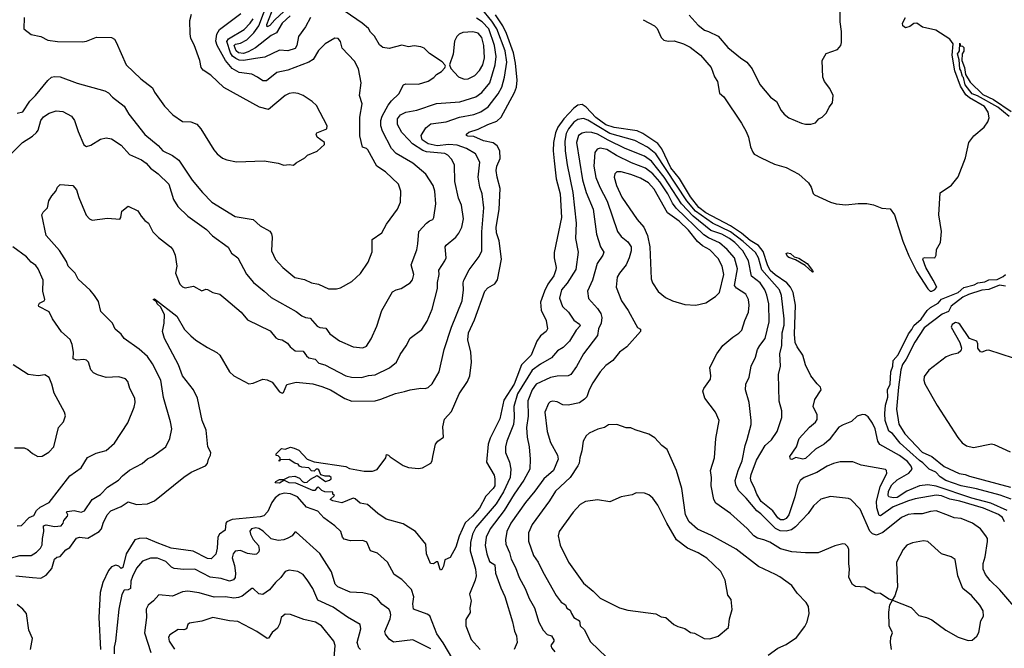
# Model space of a CAD drawing. Extents: x 1245515 to 1420776, y 606314 to 671314.
# Tile 98 of 256: x 1313833 to 1320926, y 635634 to 640160. Entities that reach past the tile are written whole.
import ezdxf

# ---------------------------------------------------------------- set-up
doc = ezdxf.new("R2010")
doc.units = 0

msp = doc.modelspace()

# ---------------------------------------------------------------- linework, layer by layer
at = {"layer": '0CON10XD'}
for points in [[(1315781.6, 640188.4), (1315725, 640134.6), (1315683.6, 640066.4), (1315645.5, 640045), (1315531.9, 639958.1), (1315477.9, 639927.9), (1315445, 639916.8), (1315410.5, 639920.5), (1315392.9, 639935), (1315378, 639975), (1315387.4, 639982.6), (1315425, 639991), (1315469, 640015), (1315520.3, 640065), (1315556.7, 640115), (1315650.7, 640365)], [(1313805, 636155.6), (1313925, 636143.3), (1313985, 636139.5), (1314025, 636160), (1314065, 636209.4), (1314085, 636275.8), (1314100.3, 636289.7), (1314125, 636296), (1314165, 636342), (1314195, 636360.8), (1314241.8, 636428.2), (1314265, 636434.5), (1314325, 636426.2), (1314405.5, 636474.5), (1314423.3, 636495), (1314435.3, 636535), (1314464.3, 636595), (1314490, 636625), (1314564, 636656), (1314615, 636688.9), (1314675, 636669), (1314755, 636675.3), (1314804.4, 636695), (1315015, 636865.4), (1315068.6, 636901.4), (1315171.3, 636948.7), (1315186, 636965), (1315192.5, 636995), (1315208.6, 637025), (1315210, 637045), (1315189.5, 637085), (1315175.6, 637205), (1315148.8, 637275), (1315115, 637434.2), (1315084.6, 637495), (1315006.4, 637595), (1314977.3, 637675), (1314875.7, 637865), (1314862.5, 637915), (1314873.9, 637976.1), (1314875.8, 638035), (1314849.9, 638089.9), (1314824.5, 638115), (1314818.8, 638128.8), (1314794.1, 638145.9), (1314805, 638150), (1314965, 638026), (1315020.3, 637930.3), (1315065, 637884.4), (1315103, 637853), (1315185, 637799.5), (1315253.9, 637763.9), (1315275.3, 637745.3), (1315343.8, 637623.8), (1315375, 637595.8), (1315485, 637538.6), (1315515, 637542), (1315585, 637570.8), (1315616.6, 637566.6), (1315651.2, 637551.2), (1315705, 637481.2), (1315725, 637470), (1315732.5, 637475), (1315757, 637533), (1315825, 637550), (1315945, 637539.1), (1316009.5, 637519.5), (1316072.5, 637495), (1316175, 637431.8), (1316225, 637412.2), (1316395, 637416.5), (1316435, 637426.7), (1316540.7, 637469.3), (1316606.4, 637483.6), (1316645, 637495.6), (1316722.6, 637507.4), (1316755, 637505.7), (1316775, 637512.5), (1316805, 637538.8), (1316854.5, 637625), (1316892.2, 637785), (1316943.7, 637945), (1317021.3, 638135), (1317029.6, 638215), (1317026.9, 638265), (1317032.9, 638285), (1317070.7, 638359.3), (1317144.4, 638455), (1317163.1, 638495), (1317163.5, 638633.5), (1317176.8, 638805), (1317164, 638905), (1317148.2, 638955), (1317136.7, 639025), (1317147.5, 639135), (1317115.7, 639195), (1317052.8, 639232.8), (1316985, 639256.6), (1316925, 639262.3), (1316840.7, 639250.7), (1316775.6, 639265), (1316733.3, 639295), (1316725.3, 639325), (1316759.5, 639380.5), (1316795, 639411.1), (1316905, 639423.4), (1317001, 639459), (1317105, 639476.8), (1317155, 639496.4), (1317208.7, 639531.3), (1317280.8, 639625), (1317305.7, 639675), (1317326.1, 639745), (1317341.4, 639855), (1317331, 639935), (1317270.3, 640095), (1317235, 640149.6), (1317161.2, 640241.2)], [(1315735, 640217.7), (1315670.5, 640159.5), (1315635, 640118.8), (1315615, 640108.1), (1315614.4, 640125), (1315665.2, 640255)], [(1318655, 640192.5), (1318720.2, 640120.2), (1318766.7, 640083.3), (1318795.5, 640075.5), (1318865, 640040.8), (1318935, 639960.8), (1319025, 639885.8), (1319072, 639855), (1319110.8, 639805), (1319165, 639694), (1319241.3, 639601.3), (1319285, 639570), (1319318.8, 639505), (1319340.3, 639480.3), (1319375, 639453.8), (1319465, 639413.8), (1319495, 639406.7), (1319533, 639407), (1319565, 639417.5), (1319590, 639445), (1319613, 639457), (1319645, 639490), (1319665, 639530), (1319689.3, 639560.7), (1319692.5, 639615), (1319670, 639665), (1319630, 639715), (1319618.8, 639745), (1319613.3, 639865), (1319643.6, 639916.4), (1319723.6, 639946.4), (1319748.8, 639975), (1319753.8, 639995), (1319753.3, 640075), (1319744.4, 640145), (1319744.1, 640235.9)], [(1313775, 636285.4), (1313835, 636303.1), (1313915, 636302.1), (1313955, 636326.5), (1313983.5, 636355), (1313995, 636378.8), (1313996.3, 636425), (1314007.3, 636475), (1314005, 636515.4), (1314025, 636522.1), (1314085, 636511.1), (1314130.8, 636515), (1314146.9, 636535), (1314150, 636555), (1314178, 636585), (1314180, 636595), (1314170.8, 636615), (1314175, 636619.2), (1314225, 636626.7), (1314275, 636614.8), (1314300.6, 636625), (1314356, 636705), (1314415, 636742), (1314466.7, 636795), (1314546.1, 636843.9), (1314574.7, 636875.3), (1314625, 636915.6), (1314715.4, 636964.6), (1314755, 636999.2), (1314788.8, 637015), (1314885.7, 637085), (1314915.7, 637145), (1314928.2, 637215), (1314919.5, 637265), (1314869.8, 637439.8), (1314848.9, 637565), (1314791.1, 637681.1), (1314755, 637734), (1314695, 637787.5), (1314585.4, 637865.4), (1314565, 637896), (1314521.7, 637931.7), (1314501.4, 637975), (1314418.9, 638058.9), (1314400.2, 638130.2), (1314371.4, 638175), (1314341.7, 638211.7), (1314255, 638291.2), (1314232, 638335), (1314182.9, 638385), (1314169.7, 638419.7), (1314118.9, 638498.9), (1314024, 638605), (1313993.8, 638755), (1314001.2, 638775), (1314034, 638805), (1314044, 638855), (1314065, 638892.5), (1314093.8, 638925), (1314106.2, 638955), (1314125, 638973.3), (1314215, 638966), (1314242.9, 638935), (1314259.1, 638879.1), (1314311.7, 638751.7), (1314335, 638726), (1314355, 638717.5), (1314465, 638730.6), (1314555, 638724), (1314562, 638735), (1314569.3, 638780.7), (1314615, 638817.5), (1314685, 638783.3), (1314708, 638745), (1314735, 638713.3), (1314760, 638695), (1314793.4, 638633.4), (1314832.6, 638592.6), (1314918.8, 638525), (1314936, 638505), (1314954.1, 638464.1), (1314965.7, 638385), (1314956, 638335), (1314987.5, 638255), (1315005, 638237.5), (1315025, 638230), (1315085, 638241.2), (1315145, 638206.7), (1315175, 638220), (1315185, 638217.5), (1315225, 638196.7), (1315275, 638183.8), (1315318.2, 638148.2), (1315428, 638055), (1315475, 637998), (1315638.7, 637918.7), (1315678.6, 637868.6), (1315695, 637859.2), (1315725, 637855.8), (1315761.5, 637831.5), (1315782, 637805), (1315818.8, 637775), (1315875, 637774.4), (1315899.2, 637739.2), (1315916, 637726), (1315961.2, 637715), (1315988.1, 637688.1), (1316032.5, 637675), (1316182, 637595), (1316222.5, 637585), (1316295, 637584.5), (1316345, 637597.8), (1316395, 637602.5), (1316497.1, 637652.9), (1316546.9, 637695), (1316575, 637750), (1316618.5, 637811.5), (1316645, 637866.2), (1316730.2, 637929.8), (1316769.5, 637990.5), (1316803.6, 638075), (1316842.1, 638225), (1316843.3, 638266.7), (1316855.3, 638325), (1316853.5, 638356.5), (1316896.9, 638423.1), (1316904.5, 638445), (1316899.4, 638525), (1316905, 638535.7), (1316975.3, 638594.7), (1316996, 638624), (1317017.3, 638665), (1317030, 638725), (1317015.6, 638825), (1316994.6, 638875), (1316968.9, 638995), (1316965.6, 639114.4), (1316943.3, 639155), (1316916.7, 639185), (1316896.3, 639196.3), (1316765, 639209.3), (1316738.2, 639218.2), (1316663.3, 639265), (1316635.9, 639295.9), (1316586.5, 639346.5), (1316554.2, 639405), (1316555.8, 639445), (1316576.3, 639473.7), (1316615, 639494.7), (1316695, 639508.7), (1316835, 639555.5), (1317005, 639568.9), (1317120, 639605), (1317162.1, 639635), (1317220.6, 639705), (1317259.6, 639835), (1317265.2, 639895), (1317253.7, 639975), (1317212.2, 640095), (1317164.6, 640144.6), (1317125, 640171.1)], [(1313815, 639485.8), (1313855, 639496.7), (1313906.2, 639573.8), (1313946.9, 639613.1), (1314035, 639721.9), (1314063.1, 639746.9), (1314085, 639751.9), (1314125, 639748.1), (1314246.1, 639703.9), (1314447.3, 639647.3), (1314474.1, 639634.1), (1314500.9, 639600.9), (1314585, 639536.2), (1314619.4, 639479.4), (1314735, 639334), (1314831.4, 639255), (1314865, 639215.6), (1314935, 639182.2), (1314978.5, 639148.5), (1315075.6, 639005), (1315150.6, 638915), (1315217.3, 638847.3), (1315385, 638742.5), (1315515, 638721.2), (1315566.7, 638675), (1315635, 638636.7), (1315647.3, 638617.3), (1315650.8, 638595), (1315647.5, 638495), (1315675, 638434), (1315730, 638375), (1315815, 638304.4), (1315885, 638289.5), (1315935, 638264.4), (1315985, 638256.9), (1316056.9, 638223.1), (1316115, 638223.3), (1316145, 638230), (1316226.7, 638275), (1316287.9, 638332.1), (1316344, 638415), (1316372, 638488), (1316371.5, 638578.5), (1316442.5, 638625), (1316475, 638687.5), (1316554.2, 638795), (1316577.1, 638845), (1316579.2, 638925), (1316562, 638975), (1316468.9, 639065), (1316405.9, 639105.9), (1316341.9, 639221.9), (1316332, 639232), (1316302.9, 639242.9), (1316283.1, 639323.1), (1316283.1, 639456.9), (1316300, 639555), (1316281.4, 639615), (1316293.3, 639705), (1316274.3, 639805), (1316245, 639862), (1316156, 639955), (1316145, 640002.5), (1316127.5, 640025), (1316102.7, 640027.3), (1316035, 639986.2), (1315985, 639938.8), (1315947.3, 639872.7), (1315915, 639853.8), (1315765, 639795.4), (1315685, 639778.8), (1315610.2, 639719.8), (1315585, 639720.8), (1315547.1, 639747.1), (1315505, 639768.5), (1315415, 639780.8), (1315365, 639809.4), (1315316, 639866), (1315255.2, 639975), (1315245.8, 640005), (1315253.4, 640055), (1315271.4, 640088.6), (1315425.2, 640204.8)], [(1313866, 640175), (1313863, 640093), (1313915, 640052.5), (1313985, 640038), (1314035, 640012.5), (1314105, 640002.9), (1314285, 640000), (1314315, 640005.6), (1314386.4, 640033.6), (1314495, 640032), (1314515, 640018.8), (1314528.3, 639998.3), (1314599.2, 639835), (1314706.4, 639733.6), (1314789.4, 639669.4), (1314805, 639637.5), (1314877, 639537), (1314935.7, 639475.7), (1315005, 639426.2), (1315065, 639423.8), (1315108.3, 639408.3), (1315138.8, 639375), (1315232.1, 639222.1), (1315255, 639193.8), (1315295, 639162), (1315325, 639150), (1315395, 639136), (1315593.9, 639143.9), (1315695, 639126.7), (1315735, 639113.3), (1315775, 639117.5), (1315805, 639112.5)], [(1315805, 639112.5), (1315825, 639130), (1315887.5, 639165), (1315906.4, 639183.6), (1315975, 639213.3), (1316029.5, 639260.5), (1316028.8, 639275), (1315976.7, 639315), (1315970, 639335), (1315974.5, 639345.5), (1316045.3, 639374.7), (1316048.1, 639395), (1315971.3, 639541.3), (1315941.3, 639571.3), (1315875, 639612.9), (1315838.9, 639628.9), (1315805, 639633.3), (1315775, 639627.8), (1315745, 639613.5), (1315626.4, 639513.6), (1315561.2, 639531.2), (1315305, 639672.7), (1315210.9, 639760.9), (1315155, 639796), (1315140.8, 639815), (1315131.4, 639865), (1315089.5, 639979.5), (1315067.1, 640025), (1315061.8, 640058.2), (1315058.5, 640155), (1315071.1, 640198.9)], [(1315927.7, 640175), (1315891.5, 640108.5), (1315840.9, 640039.1), (1315830.4, 639975), (1315817, 639953), (1315765, 639936.1), (1315705, 639940.4), (1315599.1, 639890.9), (1315530.9, 639880.9), (1315445, 639865.8), (1315415, 639868.9), (1315389.4, 639879.4), (1315367.4, 639897.4), (1315351.5, 639921.5), (1315326.3, 640003.7), (1315338.2, 640021.8), (1315451.3, 640088.7), (1315494.7, 640135), (1315514, 640166)], [(1315595, 638205.7), (1315645, 638160), (1315825, 638060), (1315865, 638027.1), (1315892.5, 638015), (1315925, 638010.6), (1315975, 637954.3), (1315995, 637944.5), (1316039.8, 637939.8), (1316067, 637897), (1316138.1, 637848.1), (1316235, 637805.6), (1316305, 637796.9), (1316330.7, 637809.3), (1316365, 637861.2), (1316406.4, 637953.6), (1316442.9, 638065), (1316519.7, 638200.3), (1316545, 638216), (1316582.5, 638225), (1316645, 638266.2), (1316662.7, 638287.3), (1316672, 638325), (1316652.9, 638395), (1316693.6, 638503.6), (1316702.2, 638545), (1316708.1, 638635), (1316765, 638695.8), (1316785, 638712), (1316809.1, 638720.9), (1316817.8, 638735), (1316831.2, 638835), (1316823.1, 638925), (1316811.2, 638965), (1316758.8, 639048.8), (1316666.2, 639126.2), (1316545, 639195.8), (1316511.5, 639231.5), (1316446.4, 639356.4), (1316434.6, 639395), (1316434.6, 639435), (1316443.8, 639466.2), (1316487.1, 639545), (1316510.5, 639575), (1316565.6, 639625), (1316598.3, 639691.7), (1316615, 639698.8), (1316705, 639695.7), (1316775, 639716.9), (1316816, 639744), (1316835, 639765.7), (1316872.4, 639787.6), (1316895, 639812.5), (1316900, 639825), (1316896.7, 639835), (1316875.6, 639855.6), (1316785, 639917.5), (1316746.2, 639955), (1316722.5, 639965), (1316675, 639972), (1316635, 639963.3), (1316585, 639977.5), (1316495, 639952), (1316450.3, 639960.3), (1316425, 639980), (1316390.3, 640040.3), (1316360.4, 640070.4), (1316345, 640095.8), (1316300.8, 640135), (1316177.8, 640217.8)], [(1317414.5, 637585.5), (1317394.3, 637535), (1317320.1, 637419.9), (1317293.1, 637286.9), (1317222.9, 637147.1), (1317209.2, 637105), (1317195.6, 636975), (1317250.2, 636880.2), (1317256.2, 636855), (1317255, 636804), (1317244.4, 636785), (1317191.6, 636728.4), (1317145, 636643.9), (1317095, 636586.1), (1317041.7, 636538.3), (1316998.3, 636441.7), (1316975, 636362), (1316935, 636288.8), (1316895, 636271.2), (1316886.4, 636225), (1316875, 636201.2), (1316865, 636196.7), (1316862.1, 636202.1), (1316845.7, 636255.7), (1316835, 636257.5), (1316815, 636242.5), (1316793.3, 636245), (1316764.4, 636314.4), (1316760, 636385), (1316685.3, 636475.3), (1316595, 636530.4), (1316474.4, 636564.4), (1316413.1, 636605), (1316339.2, 636669.2), (1316285, 636678.6), (1316250.3, 636710.3), (1316235, 636716), (1316155, 636682), (1316090, 636695), (1316070, 636705), (1316100, 636735), (1316090, 636745), (1316088.3, 636758.3), (1316031.2, 636761.2), (1316010.5, 636770.5), (1315985, 636794.2), (1315975, 636792), (1315958.7, 636771.3), (1315945, 636770), (1315823, 636823), (1315775, 636826.4), (1315745, 636840), (1315735, 636841.2), (1315705, 636822.1), (1315674.4, 636824.4), (1315678.8, 636835), (1315705, 636849.2), (1315735, 636848.8), (1315775, 636868.5), (1315815, 636873.3), (1315850, 636860), (1315871.4, 636835), (1315885, 636827.1), (1315905, 636829.4), (1315929.1, 636850.9), (1315975, 636877.5), (1316036.1, 636836.1), (1316066.2, 636845), (1316077.5, 636855), (1316077.5, 636865), (1316065, 636873.3), (1316035, 636873.3), (1316003, 636883), (1315988.3, 636918.3), (1315980, 636925), (1315970, 636925), (1315955, 636910), (1315935, 636912.5), (1315915, 636932.5), (1315865, 636937.5), (1315850, 636945), (1315840, 636960), (1315815, 636967.5), (1315775, 636992.5), (1315710, 636990), (1315701.7, 636981.7), (1315701.7, 636988.3), (1315710, 636990), (1315710, 637005), (1315695, 637020), (1315681.7, 637021.7), (1315680, 637035), (1315718.3, 637071.7), (1315745, 637067.5), (1315785, 637081.2), (1315810, 637075), (1315845, 637060), (1315905, 636996.7), (1315955, 636977.5), (1316183, 636943), (1316208.3, 636928.3), (1316315, 636908.5), (1316375, 636909.4), (1316408.3, 636921.7), (1316470, 637005), (1316475, 637030), (1316490, 637025), (1316501.7, 637011.7), (1316595, 636950), (1316635, 636935.8), (1316705, 636929.2), (1316735.9, 636934.1), (1316795, 636966.7), (1316805.7, 636985), (1316808.5, 637015), (1316829.2, 637105), (1316845, 637124.7), (1316886.8, 637155), (1316882.5, 637227.5), (1316893.3, 637285), (1316945, 637338.8), (1317000, 637465), (1317059.2, 637555), (1317075.8, 637595), (1317088, 637695), (1317083.8, 637765), (1317061.9, 637855), (1317065.6, 637905), (1317110.2, 637999.8), (1317184.1, 638205.9), (1317205, 638228.5), (1317255, 638258.9), (1317275, 638286.2), (1317305.2, 638435), (1317288.4, 638568.4), (1317268.5, 638625), (1317265.6, 638665), (1317286.6, 638793.4), (1317293.7, 638945), (1317271.7, 639025), (1317266.1, 639075), (1317270.8, 639105), (1317295, 639160), (1317292.5, 639215), (1317272.8, 639252.8), (1317245, 639272.2), (1317175, 639286.5), (1317105, 639319.4), (1317061.1, 639321.1), (1317051.2, 639325), (1317050.8, 639335), (1317069.3, 639350.7), (1317135, 639370.9), (1317205, 639406.2), (1317269.9, 639430.1), (1317301.5, 639458.5), (1317396.9, 639635), (1317412.5, 639675), (1317417.1, 639725), (1317406.1, 639846.1), (1317391.6, 639921.6), (1317339.3, 640059.3), (1317312.6, 640115), (1317261.9, 640195)], [(1318325, 640160), (1318406.7, 640115), (1318425, 640095.6), (1318455, 640030.8), (1318472.4, 640012.4), (1318504.6, 640004.6), (1318546.9, 640006.9), (1318615, 639985.9), (1318662.2, 639962.2), (1318738.9, 639905), (1318814.5, 639815), (1318839.5, 639749.5), (1318861.1, 639715), (1318875, 639632), (1318905, 639603.8), (1319032.5, 639415), (1319065.9, 639355.9), (1319083.6, 639315), (1319098.1, 639245), (1319114.2, 639205), (1319125, 639192.9), (1319174.2, 639165), (1319270.2, 639120.2), (1319354.6, 639094.6), (1319447.1, 639047.1), (1319514.6, 638984.6), (1319534.4, 638955), (1319549.1, 638909.1), (1319558.5, 638898.5), (1319675, 638846.6), (1319715, 638834.7), (1319785, 638826.7), (1319872.5, 638837.5), (1319936.4, 638836.4), (1319985, 638827.1), (1320045, 638802.9), (1320105, 638797.8), (1320135.5, 638755.5), (1320195, 638564.5), (1320238.8, 638458.8), (1320297.3, 638345), (1320375, 638221.8), (1320391.2, 638205), (1320405, 638204.8), (1320423.5, 638215), (1320440.9, 638235), (1320414.1, 638284.1), (1320362.2, 638375), (1320340.4, 638435), (1320344.6, 638445.4), (1320352.8, 638447.2), (1320425, 638445.7), (1320434.5, 638465), (1320437.3, 638505), (1320465.5, 638555), (1320472.9, 638635), (1320453.8, 638755), (1320465, 638913.3), (1320545, 638968.5), (1320595, 639028.2), (1320646, 639166), (1320671.5, 639275), (1320707.4, 639322.6), (1320781.1, 639385), (1320806.6, 639423.4), (1320816.1, 639453.9), (1320809.4, 639495), (1320784.8, 639535), (1320675, 639596.1), (1320649.3, 639619.3), (1320611, 639681), (1320571, 639791), (1320551.4, 639905), (1320557, 639985), (1320535, 640020.7), (1320432.5, 640085), (1320336, 640106), (1320295, 640134.2), (1320275, 640131.4), (1320245, 640110.5), (1320215, 640101.9), (1320194.5, 640115), (1320191.8, 640135), (1320215, 640176.8)], [(1317035, 639730.9), (1317065, 639732.9), (1317111.2, 639758.8), (1317146.8, 639793.2), (1317170.2, 639835), (1317181.7, 639885), (1317176.9, 639975), (1317161.8, 640031.8), (1317135, 640062.9), (1317096.6, 640073.4), (1317025, 640067.5), (1317000, 640055), (1316982.3, 640037.7), (1316966.2, 640005), (1316955, 639912.5), (1316930, 639835), (1316938.3, 639808.3), (1316995, 639748.5), (1317035, 639730.9)], [(1320962.3, 639462.3), (1320879.1, 639529.1), (1320732.4, 639612.4), (1320694.5, 639625), (1320645, 639690), (1320633.3, 639743.3), (1320625, 639751.4), (1320613.8, 639793.8), (1320604.8, 639805), (1320601.7, 639871.7), (1320590, 639915), (1320597, 639923), (1320604, 639936), (1320605, 639990), (1320611.7, 639971.7), (1320625, 639970), (1320635, 639960), (1320635, 639932.5), (1320622.5, 639915), (1320621.2, 639865), (1320640, 639815), (1320646.2, 639766.2), (1320679.5, 639709.5), (1320771.8, 639621.8), (1320849.2, 639585), (1320975, 639498.1)], [(1320946.7, 636626.7), (1320828.2, 636678.2), (1320692, 636715), (1320435, 636801.7), (1320375, 636810.2), (1320315, 636803.1), (1320225.3, 636765), (1320155, 636720), (1320126.8, 636716.8), (1320093.8, 636723.8), (1320088.5, 636735), (1320092.3, 636765), (1320115, 636810.3), (1320155, 636846.2), (1320237.6, 636895), (1320261.6, 636925), (1320255.2, 636945), (1320228.4, 636978.4), (1320171.1, 637021.1), (1320030.5, 637100.5), (1320016.4, 637125), (1319996.4, 637215), (1319977.1, 637255), (1319945, 637300.8), (1319925, 637314.2), (1319905, 637318.6), (1319866, 637305), (1319825, 637266.2), (1319765, 637243.8), (1319734.7, 637225.3), (1319665, 637134.3), (1319628.8, 637105), (1319565, 637068.6), (1319495, 637001.2), (1319475, 636996.7), (1319425, 637008.6), (1319395, 636994.3), (1319385, 636996.2), (1319381.9, 637015), (1319429.2, 637085), (1319449.2, 637145), (1319522.7, 637227.3), (1319565, 637261.4), (1319578.1, 637281.9), (1319577.9, 637315), (1319549.5, 637375), (1319562.2, 637425), (1319606.9, 637495), (1319603.2, 637513.2), (1319578.9, 637538.9), (1319533.5, 637595), (1319494.7, 637674.7), (1319474.8, 637745), (1319434.2, 637804.2), (1319420.8, 637835), (1319416, 637895), (1319421.3, 638105), (1319404.4, 638195), (1319387, 638235), (1319360, 638265), (1319275, 638322.3), (1319240.3, 638355), (1319219.3, 638395), (1319190.1, 638490.1), (1319156.1, 638535), (1319095, 638570.9), (1319033.2, 638623.2), (1318955, 638676.8), (1318775, 638770.3), (1318725, 638808.8), (1318665, 638885.5), (1318586.3, 639016.3), (1318525, 639094), (1318459.2, 639229.2), (1318429.7, 639269.7), (1318321.4, 639341.4), (1318280.8, 639360.8), (1318115, 639383.2), (1318055, 639402.4), (1317983.1, 639455), (1317915, 639530), (1317885, 639548.1), (1317855, 639544.2), (1317825, 639522.5), (1317752, 639445), (1317710, 639385), (1317693.3, 639345), (1317679.6, 639275), (1317677.3, 639215), (1317684, 639144), (1317698.9, 639015), (1317726.8, 638905), (1317735.2, 638735), (1317684.6, 638484.6), (1317683.8, 638445), (1317696.9, 638376.9), (1317695, 638360), (1317680, 638315), (1317637.9, 638255), (1317613.9, 638206.1), (1317583.9, 638125), (1317588.9, 638068.9), (1317626.9, 637995), (1317635.5, 637935), (1317625.9, 637914.1), (1317585.2, 637884.8), (1317557.5, 637845), (1317517.4, 637745), (1317448.8, 637675), (1317414.5, 637585.5)], [(1313775, 639197.1), (1313852.2, 639275), (1313925, 639320.4), (1313953.4, 639346.6), (1313967.1, 639365), (1313985.4, 639434.6), (1314005, 639460), (1314045, 639487.8), (1314095, 639503.1), (1314145, 639498.1), (1314205.8, 639465), (1314228.9, 639435), (1314254.7, 639354.7), (1314295, 639260), (1314315, 639246.7), (1314345, 639257.5), (1314415, 639298.6), (1314455, 639309.2), (1314495, 639302.9), (1314565, 639255.7), (1314625, 639190.5), (1314710.4, 639150.4), (1314745, 639126.9), (1314775, 639091.5), (1314830.1, 639050.1), (1314908.5, 638975), (1314941.5, 638865), (1314972.5, 638815), (1315045, 638745.6), (1315178.3, 638648.3), (1315223, 638603), (1315335, 638521.4), (1315358.5, 638478.5), (1315404.5, 638444.5), (1315466.6, 638326.6), (1315517.8, 638267.8), (1315595, 638205.7)], [(1320927.9, 636545), (1320913.9, 636575), (1320885, 636598.5), (1320775.8, 636644.2), (1320605, 636694.5), (1320535, 636708.8), (1320475, 636730.9), (1320435, 636737.5), (1320285, 636711.3), (1320235, 636696.7), (1320125, 636653.6), (1320035, 636588.4), (1320025, 636589.6), (1320009.1, 636645), (1320006.1, 636693.9), (1320032.7, 636797.3), (1320078.9, 636895), (1320078.8, 636915), (1320070.8, 636920.8), (1319895, 636953.1), (1319835, 636975.6), (1319745, 636975.6), (1319695, 636965.5), (1319649.2, 636945), (1319575, 636898.7), (1319485, 636862.7), (1319456.6, 636843.4), (1319435.4, 636805), (1319418.4, 636725), (1319374.6, 636595), (1319355, 636568.1), (1319335, 636558.6), (1319315, 636558.5), (1319295, 636573.3), (1319259.1, 636625), (1319175, 636690.6), (1319143.1, 636745), (1319125.4, 636795), (1319103.1, 636835), (1319098.1, 636858.1), (1319101.6, 636885), (1319140.5, 636989.5), (1319204, 637095), (1319249.4, 637135), (1319290.6, 637195), (1319324.3, 637295), (1319323.4, 637343.4), (1319303.6, 637413.6), (1319300, 637605), (1319314.5, 637665), (1319309.5, 637755), (1319323.5, 637815), (1319325.3, 637905), (1319339.6, 637960.4), (1319340.9, 638005), (1319321, 638175), (1319307.4, 638215), (1319179.8, 638359.8), (1319155, 638446.4), (1319134.4, 638484.4), (1319045, 638563.4), (1318955, 638632.8), (1318825, 638694), (1318701.1, 638781.1), (1318639.3, 638855), (1318415, 639193), (1318355, 639243.3), (1318265, 639289.8), (1318085, 639340.6), (1317925, 639437.3), (1317895, 639448.3), (1317855, 639441.6), (1317825, 639421.8), (1317786.5, 639375), (1317770.3, 639340.3), (1317759.8, 639285), (1317762.3, 639215), (1317776.6, 639115), (1317819, 638915), (1317841.1, 638695), (1317836.4, 638585), (1317856.2, 638485), (1317839.5, 638360.5), (1317777.6, 638262.4), (1317736.2, 638215), (1317722.2, 638155), (1317744.3, 638094.3), (1317787.9, 638055), (1317825, 637996.5), (1317865, 637968.2), (1317871.5, 637955), (1317843.1, 637925), (1317795, 637844.5), (1317749.3, 637800.7), (1317707.8, 637775), (1317664.7, 637725.3), (1317585, 637679.3), (1317525, 637636.1), (1317419.6, 637465), (1317392.7, 637375), (1317396.1, 637295), (1317390.4, 637245), (1317342, 637125), (1317332.8, 637085), (1317334.1, 637045), (1317360.9, 636975), (1317371.4, 636925), (1317366.7, 636865), (1317319, 636761), (1317264.6, 636675.4), (1317119.5, 636505), (1317094.3, 636455), (1317080.2, 636395), (1317078.9, 636335), (1317115.9, 636205), (1317120.8, 636155), (1317115.4, 636125), (1317074.3, 636025), (1317086.7, 635976.7), (1317075.7, 635925), (1317077.3, 635892.7), (1317048.1, 635841.9), (1317047.9, 635795), (1317085, 635697.8), (1317151.5, 635625)], [(1320995, 635938.6), (1320893.3, 636055), (1320825, 636121.9), (1320790, 636165), (1320772.9, 636205), (1320773.8, 636245), (1320787.9, 636292.1), (1320806.3, 636403.7), (1320804.5, 636425), (1320794, 636444), (1320755, 636494.3), (1320697.5, 636535), (1320615, 636569.6), (1320565, 636574.5), (1320525, 636589.6), (1320435, 636623.8), (1320395, 636620), (1320335, 636603.2), (1320275, 636603.3), (1320233.6, 636596.4), (1320185, 636575.5), (1320052.4, 636467.6), (1320005, 636447.8), (1319977.4, 636457.4), (1319956.9, 636476.9), (1319886.9, 636635), (1319820, 636705), (1319803, 636713), (1319675, 636727.5), (1319605, 636708.6), (1319550.9, 636659.1), (1319514.5, 636605), (1319421.6, 636508.4), (1319392.4, 636487.6), (1319355, 636476.6), (1319310.7, 636480.7), (1319277.4, 636497.4), (1319173, 636603), (1319143.9, 636625), (1319067.3, 636715), (1319010.9, 636770.9), (1318992.2, 636812.2), (1318988, 636842), (1319008.2, 636915), (1319036.7, 636985), (1319058.9, 637095), (1319075, 637136.7), (1319101.8, 637245), (1319103.5, 637275), (1319089.4, 637405), (1319062.2, 637495), (1319063.5, 637535), (1319087.3, 637585), (1319103.3, 637665), (1319135, 637730), (1319148.8, 637785), (1319164.5, 637815), (1319203.9, 637865), (1319233.2, 637985), (1319229.7, 638115), (1319216.1, 638176.1), (1319200, 638215), (1319168.2, 638265), (1319104.2, 638314.2), (1319083.5, 638423.5), (1319041.7, 638495), (1318984, 638555), (1318945.7, 638585), (1318891.3, 638615), (1318811.8, 638641.8), (1318684, 638745), (1318601, 638835), (1318476.8, 639025), (1318385, 639140.9), (1318335, 639177.4), (1318195, 639232.9), (1318072.9, 639292.9), (1317995, 639336.2), (1317955, 639347.5), (1317915, 639350), (1317885, 639343.2), (1317859.1, 639325), (1317844.7, 639275), (1317887, 639007), (1317914.8, 638914.8), (1317964.7, 638795), (1317989.2, 638615), (1318018.2, 638525), (1318040.9, 638485), (1318034.6, 638465), (1317992.9, 638405), (1317960, 638285), (1317923.5, 638205), (1317931.4, 638151.4), (1317995, 638081.4), (1318019.1, 638045), (1318027.1, 638015), (1318021.2, 637975), (1318003.8, 637935), (1317994.7, 637885.3), (1317893.8, 637755), (1317845, 637662.9), (1317803.1, 637605), (1317785, 637594.6), (1317705, 637593.4), (1317657.1, 637582.9), (1317555, 637535.9), (1317525, 637495.5), (1317494.7, 637414.7), (1317495.8, 637305), (1317484.1, 637225), (1317487.9, 637155), (1317502.7, 637085), (1317510.5, 636995), (1317509.1, 636925), (1317465.9, 636845), (1317395.8, 636745), (1317323.4, 636626.6), (1317221.8, 636495), (1317194, 636435), (1317186.2, 636375), (1317198.2, 636315), (1317218.6, 636258.6), (1317257.1, 636235), (1317261.2, 636175), (1317298.8, 636068.8), (1317327.4, 636007.4), (1317383.1, 635825), (1317397.6, 635757.6), (1317413.1, 635725), (1317415.8, 635675), (1317396.2, 635625)], [(1318971.2, 637875), (1319015, 637902.9), (1319035.8, 637925), (1319057.1, 637995), (1319083.3, 638055), (1319088.2, 638105), (1319082.7, 638145), (1319064.7, 638184.7), (1318996.9, 638226.9), (1318983.8, 638245), (1319004.3, 638365), (1318982.4, 638445), (1318928.8, 638505), (1318874.1, 638554.1), (1318795, 638589), (1318761.5, 638611.5), (1318562.8, 638802.8), (1318535, 638838.1), (1318502, 638905), (1318445, 638993.5), (1318395, 639050.2), (1318340.4, 639090.4), (1318240.7, 639129.3), (1318132.6, 639182.6), (1318062.2, 639225), (1318015, 639235.3), (1317992.4, 639227.6), (1317975.9, 639204.1), (1317970, 639105), (1317984, 639024), (1318012.2, 638955), (1318064.3, 638854.3), (1318138.8, 638635), (1318165, 638598.9), (1318215, 638561.4), (1318239.4, 638525), (1318238.2, 638495), (1318224.5, 638445), (1318201.5, 638395), (1318154.1, 638335.9), (1318138.5, 638305), (1318130, 638235), (1318168.6, 638135), (1318217.1, 638067.1), (1318272.5, 637965), (1318282.9, 637942.9), (1318305, 637932.5), (1318306.2, 637915), (1318207.5, 637805), (1318155, 637766.9), (1318105, 637706), (1318055, 637670), (1318015.3, 637624.7), (1317961.9, 637545), (1317935.4, 637494.6), (1317918.1, 637445), (1317902.8, 637427.2), (1317865, 637401.1), (1317785, 637384.3), (1317745, 637387.8), (1317705, 637407.8), (1317675, 637414.4), (1317655, 637409.2), (1317643.8, 637396.2), (1317616.5, 637335), (1317633.3, 637195), (1317657.3, 637115), (1317708.5, 637025), (1317712.9, 636995), (1317679.2, 636915), (1317608.7, 636855), (1317545, 636764.5), (1317476.8, 636685), (1317370.6, 636535), (1317342.7, 636475), (1317333.2, 636415), (1317334.6, 636385), (1317361.1, 636325), (1317373.6, 636275), (1317404.6, 636215), (1317430.4, 636145), (1317474.6, 636065), (1317502.4, 635992.4), (1317542.5, 635925), (1317571.9, 635821.9), (1317603.1, 635765), (1317634, 635734), (1317665, 635724.4), (1317680.9, 635695), (1317681.3, 635685), (1317660.5, 635655), (1317665.6, 635635), (1317688.7, 635608.7)], [(1318705, 638104.3), (1318775, 638122.5), (1318845, 638165.8), (1318875, 638196.2), (1318906.7, 638325), (1318894.6, 638385), (1318865, 638440.6), (1318805, 638503.8), (1318752.9, 638532.9), (1318715, 638563.5), (1318652.3, 638645), (1318585, 638708.3), (1318499.5, 638769.5), (1318405, 638940.4), (1318362.1, 638985), (1318305, 639018.9), (1318235, 639045.7), (1318165, 639065.3), (1318135, 639064.4), (1318119.5, 639050.5), (1318115.4, 639025), (1318132.9, 638965), (1318171.5, 638881.5), (1318280.9, 638720.9), (1318328.5, 638665), (1318357, 638607), (1318373.4, 638525), (1318381.9, 638295), (1318392.2, 638265), (1318432.3, 638202.3), (1318485, 638160.8), (1318536.8, 638136.8), (1318625, 638110), (1318705, 638104.3)], [(1313815, 636516.2), (1313845, 636518.8), (1313902.5, 636575), (1313935, 636589.5), (1313954.7, 636625.3), (1313980, 636650), (1314045.8, 636685), (1314193.8, 636876.2), (1314275.4, 636934.6), (1314321.8, 637008.2), (1314385, 637040), (1314455, 637059.2), (1314515, 637110), (1314612.4, 637257.6), (1314658.9, 637371.1), (1314665.5, 637405), (1314662.5, 637435), (1314625.6, 637505), (1314612.2, 637555), (1314595, 637574.3), (1314547.4, 637587.4), (1314455, 637582.9), (1314393.6, 637603.6), (1314365, 637618), (1314345, 637638.8), (1314329.2, 637695), (1314315, 637709.2), (1314295, 637714.4), (1314245, 637708.6), (1314218.8, 637718.8), (1314220.6, 637765), (1314211.2, 637821.2), (1314197.6, 637857.6), (1314135, 637912), (1314070, 638005), (1314045.4, 638055.4), (1313970.5, 638095), (1313968.2, 638105), (1313975, 638120), (1314010, 638135), (1314014, 638145), (1314000, 638205), (1314001.9, 638285), (1313966.7, 638365), (1313949.8, 638389.8), (1313915, 638414.3), (1313881.5, 638451.5), (1313784.4, 638524.4)], [(1319545, 638341.2), (1319491.2, 638391.2), (1319421.2, 638431.2), (1319375, 638446.7), (1319364.5, 638455), (1319355, 638477.5), (1319365, 638482.5), (1319385, 638476.4), (1319412.6, 638452.6), (1319445, 638443.1), (1319505.6, 638405), (1319545.7, 638355), (1319550, 638345), (1319545, 638341.2)], [(1320975, 636706.8), (1320896.6, 636736.6), (1320725, 636782.3), (1320615, 636802.8), (1320505, 636842.5), (1320465, 636869.7), (1320431.9, 636901.9), (1320385, 636923.1), (1320340, 636970), (1320315, 636985.4), (1320175, 637111.5), (1320120.1, 637180.1), (1320095, 637196.4), (1320067.4, 637275), (1320064.8, 637325), (1320069.6, 637385), (1320087.1, 637442.9), (1320084.3, 637495.7), (1320103.7, 637535), (1320107.9, 637625), (1320124.3, 637665.7), (1320124.6, 637705.4), (1320161.9, 637748.1), (1320235, 637897.3), (1320261, 637929), (1320275, 637957.1), (1320327.3, 638002.7), (1320370.4, 638065), (1320395, 638087.5), (1320450, 638120), (1320475, 638148.8), (1320593.9, 638196.1), (1320635, 638231.9), (1320709.4, 638250.6), (1320735, 638266.3), (1320786.8, 638273.2), (1320815, 638287.1), (1320875, 638290), (1320918.9, 638311.1), (1320935, 638325.3)], [(1320935, 638242.5), (1320891.9, 638248.1), (1320815, 638217.1), (1320765, 638211.8), (1320668.5, 638181.5), (1320628.1, 638161.9), (1320543.3, 638096.7), (1320525, 638058.6), (1320479.3, 638040.7), (1320348.8, 637941.2), (1320280.8, 637839.2), (1320219.2, 637715), (1320192.7, 637677.3), (1320181.3, 637638.7), (1320165, 637513.3), (1320150.6, 637355), (1320167.7, 637247.7), (1320208.9, 637178.9), (1320335, 637046.2), (1320405, 637015.4), (1320493.7, 636943.7), (1320602.3, 636892.3), (1320645, 636885.3), (1320675, 636872.5), (1320970, 636795)], [(1320993.5, 637723.5), (1320815, 637780), (1320795, 637779.2), (1320765, 637766.2), (1320755, 637768.8), (1320734.7, 637794.7), (1320735.8, 637825), (1320729.5, 637845), (1320675, 637865.2), (1320605, 637966.6), (1320595, 637975.4), (1320575, 637979.3), (1320550.9, 637965), (1320544.5, 637945), (1320606.2, 637835), (1320616.9, 637795), (1320613.4, 637776.6), (1320595, 637760), (1320542.6, 637747.4), (1320508.3, 637731.7), (1320382.4, 637637.6), (1320349.4, 637590.6), (1320346.8, 637565), (1320353, 637537), (1320442.6, 637382.6), (1320591, 637151), (1320622.9, 637112.9), (1320655, 637091.3), (1320705, 637081), (1320834.6, 637105.4), (1320852.6, 637102.6), (1320969.1, 637049.1)], [(1320112.5, 635625), (1320105.8, 635675), (1320110, 635715), (1320121.2, 635745), (1320098, 635795), (1320093.8, 635895), (1320102.7, 635947.3), (1320120, 635980), (1320095, 635986.7), (1320035, 636027.5), (1319995, 636031.2), (1319922.5, 636075), (1319855, 636080), (1319832.7, 636092.7), (1319807.5, 636145), (1319811.9, 636205), (1319805.7, 636245), (1319806.2, 636345), (1319800, 636365), (1319780, 636385), (1319763.6, 636386.4), (1319705, 636371.2), (1319585, 636322.5), (1319495, 636320.6), (1319395, 636328.1), (1319315, 636350.6), (1319237.3, 636397.3), (1319193.3, 636415), (1319147.9, 636427.9), (1319122.8, 636442.8), (1319075, 636497.8), (1318954.6, 636604.6), (1318849.3, 636679.3), (1318834.3, 636705), (1318814.5, 636805), (1318816.4, 636865), (1318809.5, 636915), (1318837.8, 637005), (1318847.8, 637145), (1318872.9, 637275), (1318845.8, 637335), (1318768, 637435), (1318754.2, 637485), (1318761.4, 637505), (1318808.7, 637571.3), (1318812.9, 637595), (1318805.7, 637655), (1318855.7, 637755), (1318897.5, 637815), (1318971.2, 637875)], [(1313795, 637076.7), (1313865, 637076.7), (1313892.5, 637065), (1313925, 637036.7), (1313965, 637016.2), (1313995, 637016.7), (1314044.1, 637045.9), (1314078.8, 637085), (1314113.3, 637223.3), (1314148.8, 637265), (1314163, 637307), (1314156, 637335), (1314081.3, 637471.3), (1314065.7, 637535.7), (1314045, 637583.3), (1314015, 637602.5), (1313965.8, 637595.8), (1313895, 637604.2), (1313786.7, 637675)], [(1319226.2, 635585), (1319293.8, 635636.2), (1319355, 635661.4), (1319429.3, 635710.7), (1319488.7, 635791.3), (1319505.8, 635825), (1319520.8, 635885), (1319515.7, 635935), (1319499.2, 635965), (1319435, 636030), (1319395, 636086), (1319309.5, 636149.5), (1319279.2, 636165), (1319155, 636222.2), (1318995, 636347.5), (1318817, 636447), (1318715, 636490.9), (1318656.7, 636545), (1318630.6, 636595), (1318604.3, 636785), (1318565.7, 636915), (1318498, 637065), (1318458.8, 637095), (1318409.5, 637149.5), (1318365, 637176.2), (1318266.1, 637206.1), (1318235, 637221.2), (1318202.4, 637222.4), (1318134.3, 637245.7), (1318075, 637242.5), (1318045, 637224.2), (1317997, 637213), (1317935, 637182), (1317914, 637165), (1317891.9, 637125), (1317883.5, 637055), (1317867.5, 637005), (1317864.1, 636965.9), (1317855, 636948.6), (1317798.8, 636865), (1317692.9, 636765), (1317649.1, 636695), (1317525, 636525.7), (1317498.2, 636465), (1317498.8, 636405), (1317535, 636302), (1317568.9, 636255), (1317602.2, 636185), (1317698.9, 636015), (1317735, 635967.1), (1317765, 635946), (1317775, 635924), (1317798.9, 635908.9), (1317807.5, 635885), (1317825.6, 635855.6), (1317865, 635831.2), (1317870, 635795), (1317900.6, 635770.6), (1317945, 635680), (1318059.4, 635569.4)], [(1316953.3, 635555), (1316885, 635672.9), (1316838.7, 635738.7), (1316786.8, 635866.8), (1316768.9, 635878.9), (1316670.8, 635915), (1316664.4, 635955), (1316672.9, 636005), (1316655, 636056.7), (1316585, 636128.8), (1316532, 636165), (1316484, 636255), (1316410, 636320), (1316361.2, 636335), (1316335, 636398.8), (1316305, 636410.8), (1316217, 636407), (1316170, 636420), (1316158, 636435), (1316146.2, 636476.2), (1316102.9, 636515), (1316025, 636574.6), (1315981.3, 636621.3), (1315900.5, 636650.5), (1315835.1, 636725.1), (1315785, 636745.9), (1315738.7, 636751.3), (1315705, 636741.2), (1315672.5, 636717.5), (1315650.7, 636685), (1315621.5, 636618.5), (1315591, 636589), (1315565, 636580.8), (1315365, 636560.7), (1315326, 636545), (1315317.5, 636535), (1315313.3, 636485), (1315273.3, 636455), (1315260, 636435), (1315256.5, 636355), (1315245, 636312.5), (1315211.4, 636278.6), (1315185, 636281.1), (1315083, 636333), (1314925, 636355.9), (1314824.2, 636394.2), (1314745, 636426.5), (1314695, 636424.8), (1314663.5, 636415), (1314601.4, 636315), (1314575, 636216.2), (1314565, 636209.2), (1314546.4, 636226.4), (1314525, 636233.2), (1314495, 636219.6), (1314473.8, 636195), (1314432.2, 636107.8), (1314412.6, 636035), (1314402.3, 635855), (1314415.7, 635625)], [(1318805, 635702.9), (1318865, 635722.5), (1318940, 635785), (1318947, 635847), (1318965.9, 635914.1), (1318958.1, 635985), (1318935.6, 636015.6), (1318915.6, 636125), (1318885, 636186), (1318784, 636284), (1318721.5, 636321.5), (1318644, 636355), (1318565.8, 636415.8), (1318495.4, 636535), (1318429.4, 636665), (1318395, 636716.2), (1318365, 636740), (1318335, 636751.2), (1318275, 636753.3), (1318245, 636738.8), (1318165, 636724.2), (1318085, 636688.6), (1317995, 636704.2), (1317909.5, 636690.5), (1317871.7, 636668.3), (1317819.2, 636615), (1317719.2, 636475), (1317711.4, 636445), (1317726.3, 636376.3), (1317786.9, 636255), (1317895, 636104), (1317965, 636045.7), (1318015, 635994.4), (1318154.6, 635924.6), (1318215, 635908.1), (1318415, 635882.5), (1318455, 635861.2), (1318487.5, 635855), (1318546.4, 635806.4), (1318575, 635790), (1318625.9, 635775.9), (1318665, 635746.7), (1318695, 635742.5), (1318764.3, 635704.3), (1318805, 635702.9)], [(1316795, 635630), (1316665, 635696.2), (1316525, 635679.3), (1316495, 635700), (1316468.7, 635735), (1316464.6, 635755), (1316502.6, 635847.4), (1316506.2, 635875), (1316501.2, 635898.8), (1316491.5, 635915), (1316442.6, 635952.6), (1316410.6, 635990.6), (1316368.7, 636018.7), (1316305, 636034.6), (1316215, 636038.9), (1316125, 636075.7), (1316105, 636096.7), (1316079.4, 636185), (1315995, 636316), (1315825, 636470), (1315815, 636470), (1315796.7, 636445), (1315765, 636427.5), (1315735, 636414.4), (1315695, 636411.4), (1315645, 636423.1), (1315587.3, 636477.3), (1315556.2, 636496.2), (1315535, 636500.5), (1315504.3, 636495), (1315492.1, 636477.9), (1315495.9, 636455), (1315515, 636417.5), (1315553.1, 636375), (1315559.2, 636345), (1315555, 636327.5), (1315538.3, 636311.7), (1315525, 636310), (1315475, 636317.1), (1315425, 636337.2), (1315385, 636332.9), (1315370, 636315), (1315364.7, 636285.3), (1315380.2, 636229.8), (1315387.6, 636175), (1315385.3, 636145), (1315373.3, 636126.8), (1315345, 636117.5), (1315285, 636136.6), (1315205, 636146.2), (1315095, 636204.6), (1315015, 636202.3), (1314945, 636208.2), (1314927.7, 636217.7), (1314885, 636259.3), (1314825, 636282), (1314775, 636283.8), (1314717.6, 636262.4), (1314675, 636210), (1314645, 636150.8), (1314635, 636116.7), (1314630.4, 636065), (1314615.2, 636054.8), (1314585, 636052.9), (1314568.5, 636021.5), (1314546.9, 635915), (1314522.5, 635685), (1314513.1, 635643.1), (1314513.8, 635595)], [(1320665, 635690), (1320695, 635693.3), (1320728.1, 635721.9), (1320743, 635747), (1320758.2, 635831.8), (1320777.5, 635865), (1320775, 635903.3), (1320750.6, 635945), (1320690.6, 636015), (1320626.5, 636065), (1320591.5, 636155), (1320572.5, 636272.5), (1320543, 636293), (1320473.8, 636315), (1320375, 636403.3), (1320345, 636408.9), (1320265, 636393.6), (1320225, 636375.6), (1320198.1, 636345), (1320150.5, 636255), (1320158, 636075), (1320137.7, 636012.3), (1320120, 635985), (1320120, 635980), (1320255, 635926.7), (1320310.8, 635870.8), (1320366.7, 635855), (1320405, 635838), (1320505, 635763.8), (1320593.3, 635715), (1320665, 635690)], [(1316288.8, 635625), (1316277, 635637), (1316264.3, 635675), (1316290, 635775), (1316285, 635806.2), (1316195, 635857.5), (1316090.9, 635930.9), (1315981.7, 635981.7), (1315944.7, 636064.7), (1315910.1, 636120.1), (1315874.6, 636164.6), (1315836, 636186), (1315775, 636196.7), (1315745, 636186.7), (1315715, 636143.1), (1315675, 636106.7), (1315631.8, 636055), (1315585, 636022.5), (1315556.3, 636026.3), (1315515, 636065.8), (1315505, 636064.3), (1315435, 636009.1), (1315409.7, 635999.7), (1315375, 635995.4), (1315315, 636005.4), (1315235, 636001.1), (1315125, 636032.5), (1315045, 636045.5), (1315005, 636040.6), (1314935, 636008.5), (1314835, 636018), (1314796.2, 635975), (1314758.8, 635945), (1314744, 635915), (1314745.8, 635855.8), (1314731.9, 635745), (1314778.5, 635605)], [(1313911.4, 635625), (1313925.9, 635705), (1313899.6, 635765), (1313881.1, 635885), (1313856.7, 635916.7), (1313815, 635950.6)], [(1316097.9, 635565), (1316106.8, 635655), (1316097.1, 635685), (1316006.4, 635795), (1315965, 635822.5), (1315881.2, 635841.2), (1315785, 635878.1), (1315745, 635880.8), (1315716.9, 635855), (1315708.3, 635811.7), (1315691.3, 635778.7), (1315651.4, 635748.6), (1315625, 635706), (1315615, 635705.8), (1315540.8, 635755), (1315405, 635828.2), (1315345, 635832.2), (1315225, 635855.4), (1315145, 635830), (1315056.7, 635815), (1315044, 635805), (1315035, 635774), (1315015, 635767.1), (1314975, 635768.6), (1314915, 635730.8), (1314905.6, 635715), (1314910.5, 635685), (1314947.7, 635627.7)]]:
    msp.add_lwpolyline(points, dxfattribs=at)

doc.saveas('drawing.dxf')
